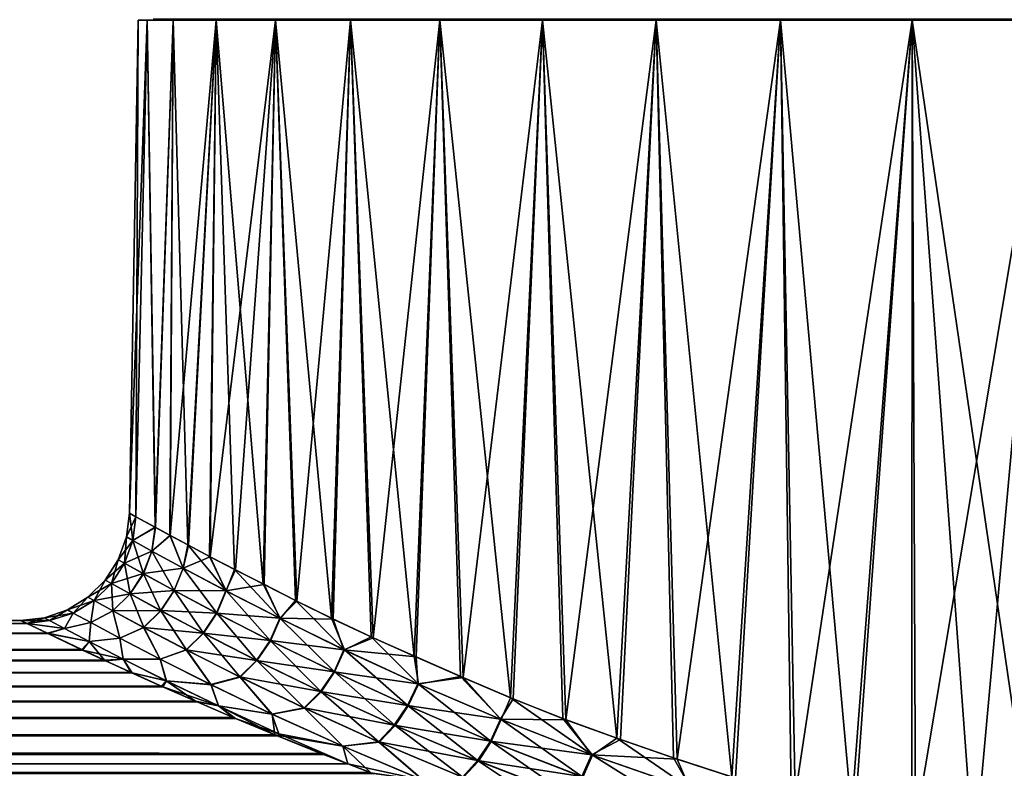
# Model space of a CAD drawing. Header units: metres. Extents: x -150 to 310, y -128 to 84.
# Tile 205 of 256: x 64.41 to 73.44, y 21.64 to 28.5. Entities that reach past the tile are written whole.
import ezdxf

# ---------------------------------------------------------------- set-up
doc = ezdxf.new("R2010")
doc.units = ezdxf.units.M
doc.layers.add('solid_26009703_SW0001', color=7, linetype='CONTINUOUS')

msp = doc.modelspace()

# ---------------------------------------------------------------- linework, layer by layer
at = {"layer": 'solid_26009703_SW0001'}
for points in [[(65.42115, 23.982548), (65.5, 28.5), (65.58168, 28.5, -1.333262)], [(65.478798, 23.950245, 1.13425), (65.5, 28.5), (65.42115, 23.982548)], [(65.47963, 23.949568, -1.142457), (65.42115, 23.982548), (65.58168, 28.5, -1.333262)], [(65.478798, 23.950245, 1.13425), (65.58168, 28.5, 1.333262), (65.5, 28.5)], [(65.478798, 23.950245, 1.13425), (65.655464, 23.853695, 2.277457), (65.58168, 28.5, 1.333262)], [(65.658455, 23.852032, -2.291818), (65.47963, 23.949568, -1.142457), (65.58168, 28.5, -1.333262)], [(65.779808, 28.5, -1.307427), (65.58168, 28.5, -1.333262), (65.5, 28.5)], [(65.699997, 28.5), (65.5, 28.5), (65.58168, 28.5, 1.333262)], [(65.779808, 28.5, -1.307427), (65.5, 28.5), (65.699997, 28.5)], [(66.013596, 28.5, -2.583129), (65.819397, 28.5, -2.631254), (65.58168, 28.5, -1.333262)], [(65.658455, 23.852032, -2.291818), (65.58168, 28.5, -1.333262), (65.819397, 28.5, -2.631254)], [(65.779808, 28.5, -1.307427), (66.013596, 28.5, -2.583129), (65.58168, 28.5, -1.333262)], [(66.013596, 28.5, 2.583129), (65.58168, 28.5, 1.333262), (65.819397, 28.5, 2.631254)], [(65.655464, 23.853695, 2.277457), (65.819397, 28.5, 2.631254), (65.58168, 28.5, 1.333262)], [(65.779808, 28.5, 1.307427), (65.699997, 28.5), (65.58168, 28.5, 1.333262)], [(66.013596, 28.5, 2.583129), (65.779808, 28.5, 1.307427), (65.58168, 28.5, 1.333262)], [(65.638374, 28.509731), (65.699997, 28.5), (65.779808, 28.5, 1.307427)], [(65.638374, 28.509731), (65.711815, 28.509731, -1.260958), (65.699997, 28.5)], [(65.711815, 28.509731, 1.260958), (65.638374, 28.509731), (65.779808, 28.5, 1.307427)], [(65.655464, 23.853695, 2.277457), (65.789803, 23.780746, 2.847937), (65.819397, 28.5, 2.631254)], [(65.794159, 23.778461, -2.864423), (65.658455, 23.852032, -2.291818), (65.819397, 28.5, -2.631254)], [(65.711815, 28.509731, -1.260958), (65.779808, 28.5, -1.307427), (65.699997, 28.5)], [(65.931152, 28.509731, 2.504863), (65.711815, 28.509731, 1.260958), (65.779808, 28.5, 1.307427)], [(65.711815, 28.509731, -1.260958), (65.931152, 28.509731, -2.504863), (65.779808, 28.5, -1.307427)], [(65.931152, 28.509731, 2.504863), (65.779808, 28.5, 1.307427), (66.013596, 28.5, 2.583129)], [(65.931152, 28.509731, -2.504863), (66.013596, 28.5, -2.583129), (65.779808, 28.5, -1.307427)], [(65.789803, 23.780746, 2.847937), (65.955299, 23.691004, 3.415129), (65.819397, 28.5, 2.631254)], [(65.794159, 23.778461, -2.864423), (65.819397, 28.5, -2.631254), (66.215775, 28.5, -3.901513)], [(65.96106, 23.688005, -3.433018), (65.794159, 23.778461, -2.864423), (66.215775, 28.5, -3.901513)], [(66.402641, 28.5, -3.831034), (66.215775, 28.5, -3.901513), (65.819397, 28.5, -2.631254)], [(66.013596, 28.5, -2.583129), (66.402641, 28.5, -3.831034), (65.819397, 28.5, -2.631254)], [(66.402641, 28.5, 3.831034), (65.819397, 28.5, 2.631254), (66.215775, 28.5, 3.901513)], [(65.955299, 23.691004, 3.415129), (66.215775, 28.5, 3.901513), (65.819397, 28.5, 2.631254)], [(66.402641, 28.5, 3.831034), (66.013596, 28.5, 2.583129), (65.819397, 28.5, 2.631254)], [(66.293411, 28.509731, 3.714894), (65.931152, 28.509731, 2.504863), (66.013596, 28.5, 2.583129)], [(65.931152, 28.509731, -2.504863), (66.293411, 28.509731, -3.714894), (66.013596, 28.5, -2.583129)], [(65.955299, 23.691004, 3.415129), (66.152641, 23.585886, 3.978256), (66.215775, 28.5, 3.901513)], [(66.159859, 23.582109, -3.997172), (65.96106, 23.688005, -3.433018), (66.215775, 28.5, -3.901513)], [(66.293411, 28.509731, 3.714894), (66.013596, 28.5, 2.583129), (66.402641, 28.5, 3.831034)], [(66.293411, 28.509731, -3.714894), (66.402641, 28.5, -3.831034), (66.013596, 28.5, -2.583129)], [(66.152641, 23.585886, 3.978256), (66.382614, 23.466831, 4.536411), (66.215775, 28.5, 3.901513)], [(66.159859, 23.582109, -3.997172), (66.215775, 28.5, -3.901513), (66.75927, 28.5, -5.110221)], [(66.391472, 23.462242, -4.556306), (66.159859, 23.582109, -3.997172), (66.75927, 28.5, -5.110221)], [(66.936752, 28.5, -5.017643), (66.75927, 28.5, -5.110221), (66.215775, 28.5, -3.901513)], [(66.402641, 28.5, -3.831034), (66.936752, 28.5, -5.017643), (66.215775, 28.5, -3.901513)], [(66.936752, 28.5, 5.017643), (66.215775, 28.5, 3.901513), (66.75927, 28.5, 5.110221)], [(66.646172, 23.333233, 5.088641), (66.75927, 28.5, 5.110221), (66.215775, 28.5, 3.901513)], [(66.936752, 28.5, 5.017643), (66.402641, 28.5, 3.831034), (66.215775, 28.5, 3.901513)], [(66.382614, 23.466831, 4.536411), (66.646172, 23.333233, 5.088641), (66.215775, 28.5, 3.901513)], [(66.793701, 28.509731, 4.874688), (66.293411, 28.509731, 3.714894), (66.402641, 28.5, 3.831034)], [(66.293411, 28.509731, -3.714894), (66.793701, 28.509731, -4.874688), (66.402641, 28.5, -3.831034)], [(66.656937, 23.327793, -5.109644), (66.391472, 23.462242, -4.556306), (66.75927, 28.5, -5.110221)], [(66.793701, 28.509731, 4.874688), (66.402641, 28.5, 3.831034), (66.936752, 28.5, 5.017643)], [(66.793701, 28.509731, -4.874688), (66.936752, 28.5, -5.017643), (66.402641, 28.5, -3.831034)], [(66.646172, 23.333233, 5.088641), (66.943672, 23.182621, 5.632689), (66.75927, 28.5, 5.110221)], [(66.956558, 23.176249, -5.654703), (66.656937, 23.327793, -5.109644), (66.75927, 28.5, -5.110221)], [(67.612579, 28.5, -6.136122), (67.44854, 28.5, -6.249849), (66.75927, 28.5, -5.110221)], [(66.956558, 23.176249, -5.654703), (66.75927, 28.5, -5.110221), (67.44854, 28.5, -6.249849)], [(66.936752, 28.5, -5.017643), (67.612579, 28.5, -6.136122), (66.75927, 28.5, -5.110221)], [(67.612579, 28.5, 6.136122), (66.75927, 28.5, 5.110221), (67.44854, 28.5, 6.249849)], [(67.274399, 23.019594, 6.164579), (67.44854, 28.5, 6.249849), (66.75927, 28.5, 5.110221)], [(67.612579, 28.5, 6.136122), (66.936752, 28.5, 5.017643), (66.75927, 28.5, 5.110221)], [(66.943672, 23.182621, 5.632689), (67.274399, 23.019594, 6.164579), (66.75927, 28.5, 5.110221)], [(67.425247, 28.509731, 5.96856), (66.793701, 28.509731, 4.874688), (66.936752, 28.5, 5.017643)], [(66.793701, 28.509731, -4.874688), (67.425247, 28.509731, -5.96856), (66.936752, 28.5, -5.017643)], [(67.425247, 28.509731, 5.96856), (66.936752, 28.5, 5.017643), (67.612579, 28.5, 6.136122)], [(67.425247, 28.509731, -5.96856), (67.612579, 28.5, -6.136122), (66.936752, 28.5, -5.017643)], [(67.289566, 23.012278, -6.187447), (66.956558, 23.176249, -5.654703), (67.44854, 28.5, -6.249849)], [(67.274399, 23.019594, 6.164579), (67.63707, 22.849127, 6.680436), (67.44854, 28.5, 6.249849)], [(67.654671, 22.840925, -6.703958), (67.289566, 23.012278, -6.187447), (67.44854, 28.5, -6.249849)], [(68.179512, 28.509731, 6.981718), (67.425247, 28.509731, 5.96856), (67.612579, 28.5, 6.136122)], [(67.425247, 28.509731, -5.96856), (68.179512, 28.509731, -6.981718), (67.612579, 28.5, -6.136122)], [(68.416229, 28.5, -7.161169), (68.265312, 28.5, -7.292648), (67.44854, 28.5, -6.249849)], [(67.654671, 22.840925, -6.703958), (67.44854, 28.5, -6.249849), (68.265312, 28.5, -7.292648)], [(67.612579, 28.5, -6.136122), (68.416229, 28.5, -7.161169), (67.44854, 28.5, -6.249849)], [(68.416229, 28.5, 7.161169), (67.44854, 28.5, 6.249849), (68.265312, 28.5, 7.292648)], [(68.030884, 22.673252, 7.177881), (68.265312, 28.5, 7.292648), (67.44854, 28.5, 6.249849)], [(68.416229, 28.5, 7.161169), (67.612579, 28.5, 6.136122), (67.44854, 28.5, 6.249849)], [(67.63707, 22.849127, 6.680436), (68.030884, 22.673252, 7.177881), (67.44854, 28.5, 6.249849)], [(68.179512, 28.509731, 6.981718), (67.612579, 28.5, 6.136122), (68.416229, 28.5, 7.161169)], [(68.179512, 28.509731, -6.981718), (68.416229, 28.5, -7.161169), (67.612579, 28.5, -6.136122)], [(68.051079, 22.664253, -7.201879), (67.654671, 22.840925, -6.703958), (68.265312, 28.5, -7.292648)], [(68.030884, 22.673252, 7.177881), (68.457672, 22.485001, 7.657792), (68.265312, 28.5, 7.292648)], [(68.480736, 22.47517, -7.682189), (68.051079, 22.664253, -7.201879), (68.265312, 28.5, -7.292648)], [(69.046303, 28.509731, 7.900459), (68.179512, 28.509731, 6.981718), (68.416229, 28.5, 7.161169)], [(68.179512, 28.509731, -6.981718), (69.046303, 28.509731, -7.900459), (68.416229, 28.5, -7.161169)], [(69.33786, 28.5, -8.083534), (69.207359, 28.5, -8.234692), (68.265312, 28.5, -7.292648)], [(68.480736, 22.47517, -7.682189), (68.265312, 28.5, -7.292648), (69.207359, 28.5, -8.234692)], [(68.416229, 28.5, -7.161169), (69.33786, 28.5, -8.083534), (68.265312, 28.5, -7.292648)], [(69.33786, 28.5, 8.083534), (68.265312, 28.5, 7.292648), (69.207359, 28.5, 8.234692)], [(68.913681, 22.291178, 8.11442), (69.207359, 28.5, 8.234692), (68.265312, 28.5, 7.292648)], [(69.33786, 28.5, 8.083534), (68.416229, 28.5, 7.161169), (68.265312, 28.5, 7.292648)], [(68.457672, 22.485001, 7.657792), (68.913681, 22.291178, 8.11442), (68.265312, 28.5, 7.292648)], [(69.046303, 28.509731, 7.900459), (68.416229, 28.5, 7.161169), (69.33786, 28.5, 8.083534)], [(69.046303, 28.509731, -7.900459), (69.33786, 28.5, -8.083534), (68.416229, 28.5, -7.161169)], [(68.93969, 22.280611, -8.138907), (68.480736, 22.47517, -7.682189), (69.207359, 28.5, -8.234692)], [(68.913681, 22.291178, 8.11442), (69.393478, 22.100359, 8.542094), (69.207359, 28.5, 8.234692)], [(69.422195, 22.089306, -8.566152), (68.93969, 22.280611, -8.138907), (69.207359, 28.5, -8.234692)], [(70.013885, 28.509731, 8.71236), (69.046303, 28.509731, 7.900459), (69.33786, 28.5, 8.083534)], [(69.046303, 28.509731, -7.900459), (70.013885, 28.509731, -8.71236), (69.33786, 28.5, -8.083534)], [(70.365891, 28.5, -8.888383), (70.25016, 28.5, -9.051468), (69.207359, 28.5, -8.234692)], [(69.422195, 22.089306, -8.566152), (69.207359, 28.5, -8.234692), (70.25016, 28.5, -9.051468)], [(69.33786, 28.5, -8.083534), (70.365891, 28.5, -8.888383), (69.207359, 28.5, -8.234692)], [(70.365891, 28.5, 8.888383), (69.207359, 28.5, 8.234692), (70.25016, 28.5, 9.051468)], [(69.891624, 21.919123, 8.936985), (70.25016, 28.5, 9.051468), (69.207359, 28.5, 8.234692)], [(70.365891, 28.5, 8.888383), (69.33786, 28.5, 8.083534), (69.207359, 28.5, 8.234692)], [(69.393478, 22.100359, 8.542094), (69.891624, 21.919123, 8.936985), (69.207359, 28.5, 8.234692)], [(70.013885, 28.509731, 8.71236), (69.33786, 28.5, 8.083534), (70.365891, 28.5, 8.888383)], [(70.013885, 28.509731, -8.71236), (70.365891, 28.5, -8.888383), (69.33786, 28.5, -8.083534)], [(69.922485, 21.907978, -8.959962), (69.422195, 22.089306, -8.566152), (70.25016, 28.5, -9.051468)], [(69.891624, 21.919123, 8.936985), (70.409882, 21.739323, 9.301644), (70.25016, 28.5, 9.051468)], [(70.442268, 21.728468, -9.322994), (69.922485, 21.907978, -8.959962), (70.25016, 28.5, -9.051468)], [(71.069191, 28.509731, 9.406443), (70.013885, 28.509731, 8.71236), (70.365891, 28.5, 8.888383)], [(70.013885, 28.509731, -8.71236), (71.069191, 28.509731, -9.406443), (70.365891, 28.5, -8.888383)], [(71.479675, 28.5, -9.562023), (71.389786, 28.5, -9.74073), (70.25016, 28.5, -9.051468)], [(70.442268, 21.728468, -9.322994), (70.25016, 28.5, -9.051468), (71.389786, 28.5, -9.74073)], [(70.365891, 28.5, -8.888383), (71.479675, 28.5, -9.562023), (70.25016, 28.5, -9.051468)], [(71.479675, 28.5, 9.562023), (70.25016, 28.5, 9.051468), (71.389786, 28.5, 9.74073)], [(70.94474, 21.564493, 9.634161), (71.389786, 28.5, 9.74073), (70.25016, 28.5, 9.051468)], [(71.479675, 28.5, 9.562023), (70.365891, 28.5, 8.888383), (70.25016, 28.5, 9.051468)], [(70.409882, 21.739323, 9.301644), (70.94474, 21.564493, 9.634161), (70.25016, 28.5, 9.051468)], [(71.069191, 28.509731, 9.406443), (70.365891, 28.5, 8.888383), (71.479675, 28.5, 9.562023)], [(71.069191, 28.509731, -9.406443), (71.479675, 28.5, -9.562023), (70.365891, 28.5, -8.888383)], [(70.978157, 21.554201, -9.653562), (70.442268, 21.728468, -9.322994), (71.389786, 28.5, -9.74073)], [(70.94474, 21.564493, 9.634161), (71.490532, 21.401628, 9.932092), (71.389786, 28.5, 9.74073)], [(71.524643, 21.392069, -9.949409), (70.978157, 21.554201, -9.653562), (71.389786, 28.5, -9.74073)], [(72.197929, 28.509731, 9.973318), (71.069191, 28.509731, 9.406443), (71.479675, 28.5, 9.562023)], [(71.069191, 28.509731, -9.406443), (72.197929, 28.509731, -9.973318), (71.479675, 28.5, -9.562023)], [(72.671837, 28.5, -10.098509), (72.598495, 28.5, -10.284231), (71.389786, 28.5, -9.74073)], [(71.524643, 21.392069, -9.949409), (71.389786, 28.5, -9.74073), (72.598495, 28.5, -10.284231)], [(71.479675, 28.5, -9.562023), (72.671837, 28.5, -10.098509), (71.389786, 28.5, -9.74073)], [(72.671837, 28.5, 10.098509), (71.389786, 28.5, 9.74073), (72.598495, 28.5, 10.284231)], [(72.041344, 21.257181, 10.194002), (72.598495, 28.5, 10.284231), (71.389786, 28.5, 9.74073)], [(72.671837, 28.5, 10.098509), (71.479675, 28.5, 9.562023), (71.389786, 28.5, 9.74073)], [(71.490532, 21.401628, 9.932092), (72.041344, 21.257181, 10.194002), (71.389786, 28.5, 9.74073)], [(72.197929, 28.509731, 9.973318), (71.479675, 28.5, 9.562023), (72.671837, 28.5, 10.098509)], [(72.197929, 28.509731, -9.973318), (72.671837, 28.5, -10.098509), (71.479675, 28.5, -9.562023)], [(72.075958, 21.248434, -10.209238), (71.524643, 21.392069, -9.949409), (72.598495, 28.5, -10.284231)], [(72.041344, 21.257181, 10.194002), (72.594772, 21.127504, 10.420983), (72.598495, 28.5, 10.284231)], [(72.629524, 21.119738, -10.434084), (72.075958, 21.248434, -10.209238), (72.598495, 28.5, -10.284231)], [(73.38485, 28.509731, 10.405322), (72.197929, 28.509731, 9.973318), (72.671837, 28.5, 10.098509)], [(72.197929, 28.509731, -9.973318), (73.38485, 28.509731, -10.405322), (72.671837, 28.5, -10.098509)], [(72.594772, 21.127504, 10.420983), (73.150566, 21.011908, 10.614797), (72.598495, 28.5, 10.284231)], [(73.91436, 28.5, -10.485509), (73.868752, 28.5, -10.680607), (72.598495, 28.5, -10.284231)], [(72.629524, 21.119738, -10.434084), (72.598495, 28.5, -10.284231), (73.868752, 28.5, -10.680607)], [(72.671837, 28.5, -10.098509), (73.91436, 28.5, -10.485509), (72.598495, 28.5, -10.284231)], [(73.91436, 28.5, 10.485509), (72.598495, 28.5, 10.284231), (73.868752, 28.5, 10.680607)], [(73.708313, 20.912683, 10.776716), (73.868752, 28.5, 10.680607), (72.598495, 28.5, 10.284231)], [(73.91436, 28.5, 10.485509), (72.671837, 28.5, 10.098509), (72.598495, 28.5, 10.284231)], [(73.150566, 21.011908, 10.614797), (73.708313, 20.912683, 10.776716), (72.598495, 28.5, 10.284231)], [(73.185135, 21.005262, -10.625763), (72.629524, 21.119738, -10.434084), (73.868752, 28.5, -10.680607)], [(73.38485, 28.509731, 10.405322), (72.671837, 28.5, 10.098509), (73.91436, 28.5, 10.485509)], [(73.38485, 28.509731, -10.405322), (73.91436, 28.5, -10.485509), (72.671837, 28.5, -10.098509)], [(73.742584, 20.907211, -10.785636), (73.185135, 21.005262, -10.625763), (73.868752, 28.5, -10.680607)], [(74.613899, 28.509731, 10.696611), (73.38485, 28.509731, 10.405322), (73.91436, 28.5, 10.485509)], [(73.38485, 28.509731, -10.405322), (74.613899, 28.509731, -10.696611), (73.91436, 28.5, -10.485509)], [(65.393051, 23.763998, 0), (65.42115, 23.982548), (65.47963, 23.949568, -1.142457)], [(65.451767, 23.731215, 1.144119), (65.42115, 23.982548), (65.393051, 23.763998, 0)], [(65.451523, 23.731388, -1.143358), (65.393051, 23.763998, 0), (65.47963, 23.949568, -1.142457)], [(65.451767, 23.731215, 1.144119), (65.478798, 23.950245, 1.13425), (65.42115, 23.982548)], [(65.451523, 23.731388, -1.143358), (65.47963, 23.949568, -1.142457), (65.658455, 23.852032, -2.291818)], [(65.451767, 23.731215, 1.144119), (65.655464, 23.853695, 2.277457), (65.478798, 23.950245, 1.13425)], [(65.451523, 23.731388, -1.143358), (65.658455, 23.852032, -2.291818), (65.625572, 23.635153, -2.271932)], [(65.626114, 23.634867, 2.274522), (65.655464, 23.853695, 2.277457), (65.451767, 23.731215, 1.144119)], [(65.625572, 23.635153, -2.271932), (65.658455, 23.852032, -2.291818), (65.794159, 23.778461, -2.864423)], [(65.626114, 23.634867, 2.274522), (65.789803, 23.780746, 2.847937), (65.655464, 23.853695, 2.277457)], [(65.393051, 23.763998, 0), (65.317184, 23.555714, 0), (65.375183, 23.523228, 1.141155)], [(65.451523, 23.731388, -1.143358), (65.317184, 23.555714, 0), (65.393051, 23.763998, 0)], [(65.451767, 23.731215, 1.144119), (65.393051, 23.763998, 0), (65.375183, 23.523228, 1.141155)], [(65.625572, 23.635153, -2.271932), (65.794159, 23.778461, -2.864423), (65.911766, 23.479553, -3.371154)], [(65.913116, 23.478771, 3.375347), (65.789803, 23.780746, 2.847937), (65.626114, 23.634867, 2.274522)], [(65.913116, 23.478771, 3.375347), (65.955299, 23.691004, 3.415129), (65.789803, 23.780746, 2.847937)], [(65.911766, 23.479553, -3.371154), (65.794159, 23.778461, -2.864423), (65.96106, 23.688005, -3.433018)], [(65.451523, 23.731388, -1.143358), (65.374939, 23.52339, -1.140395), (65.317184, 23.555714, 0)], [(65.451523, 23.731388, -1.143358), (65.625572, 23.635153, -2.271932), (65.374939, 23.52339, -1.140395)], [(65.451767, 23.731215, 1.144119), (65.375183, 23.523228, 1.141155), (65.547485, 23.427671, 2.26931)], [(65.626114, 23.634867, 2.274522), (65.451767, 23.731215, 1.144119), (65.547485, 23.427671, 2.26931)], [(65.911766, 23.479553, -3.371154), (65.96106, 23.688005, -3.433018), (66.159859, 23.582109, -3.997172)], [(66.307304, 23.269976, 4.43469), (65.955299, 23.691004, 3.415129), (65.913116, 23.478771, 3.375347)], [(66.307304, 23.269976, 4.43469), (66.152641, 23.585886, 3.978256), (65.955299, 23.691004, 3.415129)], [(65.625572, 23.635153, -2.271932), (65.546959, 23.427958, -2.266724), (65.374939, 23.52339, -1.140395)], [(65.625572, 23.635153, -2.271932), (65.911766, 23.479553, -3.371154), (65.546959, 23.427958, -2.266724)], [(65.626114, 23.634867, 2.274522), (65.547485, 23.427671, 2.26931), (65.83149, 23.272774, 3.369229)], [(65.913116, 23.478771, 3.375347), (65.626114, 23.634867, 2.274522), (65.83149, 23.272774, 3.369229)], [(65.911766, 23.479553, -3.371154), (66.159859, 23.582109, -3.997172), (66.304932, 23.271217, -4.429177)], [(66.307304, 23.269976, 4.43469), (66.382614, 23.466831, 4.536411), (66.152641, 23.585886, 3.978256)], [(66.304932, 23.271217, -4.429177), (66.159859, 23.582109, -3.997172), (66.391472, 23.462242, -4.556306)], [(65.317184, 23.555714, 0), (65.197296, 23.369261, 0), (65.254929, 23.337044, 1.143862)], [(65.374939, 23.52339, -1.140395), (65.197296, 23.369261, 0), (65.317184, 23.555714, 0)], [(65.374939, 23.52339, -1.140395), (65.254684, 23.337196, -1.143098), (65.197296, 23.369261, 0)], [(65.374939, 23.52339, -1.140395), (65.546959, 23.427958, -2.266724), (65.254684, 23.337196, -1.143098)], [(65.375183, 23.523228, 1.141155), (65.317184, 23.555714, 0), (65.254929, 23.337044, 1.143862)], [(65.375183, 23.523228, 1.141155), (65.254929, 23.337044, 1.143862), (65.426231, 23.242199, 2.275297)], [(65.547485, 23.427671, 2.26931), (65.375183, 23.523228, 1.141155), (65.426231, 23.242199, 2.275297)], [(65.546959, 23.427958, -2.266724), (65.425705, 23.242483, -2.272703), (65.254684, 23.337196, -1.143098)], [(65.546959, 23.427958, -2.266724), (65.830139, 23.273546, -3.365031), (65.425705, 23.242483, -2.272703)], [(65.547485, 23.427671, 2.26931), (65.426231, 23.242199, 2.275297), (65.7089, 23.088377, 3.379556)], [(65.911766, 23.479553, -3.371154), (65.830139, 23.273546, -3.365031), (65.546959, 23.427958, -2.266724)], [(65.83149, 23.272774, 3.369229), (65.547485, 23.427671, 2.26931), (65.7089, 23.088377, 3.379556)], [(65.911766, 23.479553, -3.371154), (66.304932, 23.271217, -4.429177), (65.830139, 23.273546, -3.365031)], [(65.913116, 23.478771, 3.375347), (65.83149, 23.272774, 3.369229), (66.222191, 23.065365, 4.429422)], [(66.307304, 23.269976, 4.43469), (65.913116, 23.478771, 3.375347), (66.222191, 23.065365, 4.429422)], [(66.304932, 23.271217, -4.429177), (66.391472, 23.462242, -4.556306), (66.656937, 23.327793, -5.109644)], [(66.802567, 23.016672, 5.441987), (66.382614, 23.466831, 4.536411), (66.307304, 23.269976, 4.43469)], [(66.802567, 23.016672, 5.441987), (66.646172, 23.333233, 5.088641), (66.382614, 23.466831, 4.536411)], [(65.197296, 23.369261, 0), (65.039276, 23.2138, 0), (65.096909, 23.181808, 1.152106)], [(65.254684, 23.337196, -1.143098), (65.039276, 23.2138, 0), (65.197296, 23.369261, 0)], [(65.254684, 23.337196, -1.143098), (65.096664, 23.181953, -1.151336), (65.039276, 23.2138, 0)], [(65.254684, 23.337196, -1.143098), (65.425705, 23.242483, -2.272703), (65.096664, 23.181953, -1.151336)], [(65.254929, 23.337044, 1.143862), (65.197296, 23.369261, 0), (65.096909, 23.181808, 1.152106)], [(65.254929, 23.337044, 1.143862), (65.096909, 23.181808, 1.152106), (65.268311, 23.087563, 2.29219)], [(65.426231, 23.242199, 2.275297), (65.254929, 23.337044, 1.143862), (65.268311, 23.087563, 2.29219)], [(66.304932, 23.271217, -4.429177), (66.656937, 23.327793, -5.109644), (66.798943, 23.018534, -5.435558)], [(66.802567, 23.016672, 5.441987), (66.943672, 23.182621, 5.632689), (66.646172, 23.333233, 5.088641)], [(66.798943, 23.018534, -5.435558), (66.656937, 23.327793, -5.109644), (66.956558, 23.176249, -5.654703)], [(65.039276, 23.2138, 0), (64.850883, 23.096973, 0), (64.905113, 23.067226, 1.126735)], [(65.096664, 23.181953, -1.151336), (64.850883, 23.096973, 0), (65.039276, 23.2138, 0)], [(65.096909, 23.181808, 1.152106), (65.039276, 23.2138, 0), (64.905113, 23.067226, 1.126735)], [(65.425705, 23.242483, -2.272703), (65.267776, 23.087845, -2.289575), (65.096664, 23.181953, -1.151336)], [(65.425705, 23.242483, -2.272703), (65.707558, 23.089144, -3.375334), (65.267776, 23.087845, -2.289575)], [(65.426231, 23.242199, 2.275297), (65.268311, 23.087563, 2.29219), (65.551376, 22.934643, 3.405821)], [(65.830139, 23.273546, -3.365031), (65.707558, 23.089144, -3.375334), (65.425705, 23.242483, -2.272703)], [(65.7089, 23.088377, 3.379556), (65.426231, 23.242199, 2.275297), (65.551376, 22.934643, 3.405821)], [(65.830139, 23.273546, -3.365031), (66.219833, 23.066597, -4.423899), (65.707558, 23.089144, -3.375334)], [(65.83149, 23.272774, 3.369229), (65.7089, 23.088377, 3.379556), (66.098343, 22.882217, 4.445461)], [(66.304932, 23.271217, -4.429177), (66.219833, 23.066597, -4.423899), (65.830139, 23.273546, -3.365031)], [(66.222191, 23.065365, 4.429422), (65.83149, 23.272774, 3.369229), (66.098343, 22.882217, 4.445461)], [(66.304932, 23.271217, -4.429177), (66.798943, 23.018534, -5.435558), (66.219833, 23.066597, -4.423899)], [(66.307304, 23.269976, 4.43469), (66.222191, 23.065365, 4.429422), (66.714088, 22.813437, 5.439562)], [(66.802567, 23.016672, 5.441987), (66.307304, 23.269976, 4.43469), (66.714088, 22.813437, 5.439562)], [(64.904984, 23.067299, -1.127131), (64.850883, 23.096973, 0), (65.096664, 23.181953, -1.151336)], [(65.06636, 22.979515, -2.24263), (64.904984, 23.067299, -1.127131), (65.096664, 23.181953, -1.151336)], [(65.096909, 23.181808, 1.152106), (64.905113, 23.067226, 1.126735), (65.066429, 22.979486, 2.242909)], [(65.06636, 22.979515, -2.24263), (65.096664, 23.181953, -1.151336), (65.267776, 23.087845, -2.289575)], [(65.268311, 23.087563, 2.29219), (65.096909, 23.181808, 1.152106), (65.066429, 22.979486, 2.242909)], [(66.798943, 23.018534, -5.435558), (66.956558, 23.176249, -5.654703), (67.289566, 23.012278, -6.187447)], [(67.392403, 22.728729, 6.389043), (66.943672, 23.182621, 5.632689), (66.802567, 23.016672, 5.441987)], [(67.392403, 22.728729, 6.389043), (67.274399, 23.019594, 6.164579), (66.943672, 23.182621, 5.632689)], [(64.850883, 23.096973, 0), (64.641388, 23.024521, 0), (64.687164, 22.999796, 1.044374)], [(64.904984, 23.067299, -1.127131), (64.641388, 23.024521, 0), (64.850883, 23.096973, 0)], [(64.687073, 22.999844, -1.045143), (64.641388, 23.024521, 0), (64.904984, 23.067299, -1.127131)], [(64.823441, 22.926699, -2.081567), (64.687073, 22.999844, -1.045143), (64.904984, 23.067299, -1.127131)], [(64.905113, 23.067226, 1.126735), (64.850883, 23.096973, 0), (64.687164, 22.999796, 1.044374)], [(64.905113, 23.067226, 1.126735), (64.687164, 22.999796, 1.044374), (64.823395, 22.926731, 2.08096)], [(65.066429, 22.979486, 2.242909), (64.905113, 23.067226, 1.126735), (64.823395, 22.926731, 2.08096)], [(64.823441, 22.926699, -2.081567), (64.904984, 23.067299, -1.127131), (65.06636, 22.979515, -2.24263)], [(65.332878, 22.837011, -3.33455), (65.06636, 22.979515, -2.24263), (65.267776, 23.087845, -2.289575)], [(65.268311, 23.087563, 2.29219), (65.066429, 22.979486, 2.242909), (65.333176, 22.836813, 3.33546)], [(65.707558, 23.089144, -3.375334), (65.550034, 22.935404, -3.401557), (65.267776, 23.087845, -2.289575)], [(65.332878, 22.837011, -3.33455), (65.267776, 23.087845, -2.289575), (65.550034, 22.935404, -3.401557)], [(65.551376, 22.934643, 3.405821), (65.268311, 23.087563, 2.29219), (65.333176, 22.836813, 3.33546)], [(65.707558, 23.089144, -3.375334), (66.095993, 22.883442, -4.439903), (65.550034, 22.935404, -3.401557)], [(65.7089, 23.088377, 3.379556), (65.551376, 22.934643, 3.405821), (65.941856, 22.72953, 4.48202)], [(66.219833, 23.066597, -4.423899), (66.095993, 22.883442, -4.439903), (65.707558, 23.089144, -3.375334)], [(66.098343, 22.882217, 4.445461), (65.7089, 23.088377, 3.379556), (65.941856, 22.72953, 4.48202)], [(66.219833, 23.066597, -4.423899), (66.71048, 22.815292, -5.433105), (66.095993, 22.883442, -4.439903)], [(66.222191, 23.065365, 4.429422), (66.098343, 22.882217, 4.445461), (66.589561, 22.631525, 5.462849)], [(66.798943, 23.018534, -5.435558), (66.71048, 22.815292, -5.433105), (66.219833, 23.066597, -4.423899)], [(66.714088, 22.813437, 5.439562), (66.222191, 23.065365, 4.429422), (66.589561, 22.631525, 5.462849)], [(64.667213, 22.88139, 2.332802), (-64.48127, 22.96979, 1.17846), (-64.671761, 22.879175, 2.354427)], [(-64.667244, 22.881376, -2.33295), (-64.479362, 22.970449, -1.165521), (64.481255, 22.969795, -1.178337)], [(-64.667244, 22.881376, -2.33295), (64.481255, 22.969795, -1.178337), (64.671715, 22.879196, -2.354223)], [(64.421303, 23), (-64.421303, 23), (-64.48127, 22.96979, 1.17846)], [(64.479355, 22.970453, 1.165433), (64.421303, 23), (-64.48127, 22.96979, 1.17846)], [(64.667213, 22.88139, 2.332802), (64.479355, 22.970453, 1.165433), (-64.48127, 22.96979, 1.17846)], [(-64.479362, 22.970449, -1.165521), (-64.421303, 23), (64.481255, 22.969795, -1.178337)], [(64.481255, 22.969795, -1.178337), (-64.421303, 23), (64.421303, 23)], [(64.641388, 23.024521, 0), (64.421303, 23), (64.479355, 22.970453, 1.165433)], [(64.687073, 22.999844, -1.045143), (64.421303, 23), (64.641388, 23.024521, 0)], [(64.687073, 22.999844, -1.045143), (64.481255, 22.969795, -1.178337), (64.421303, 23)], [(64.687164, 22.999796, 1.044374), (64.641388, 23.024521, 0), (64.479355, 22.970453, 1.165433)], [(64.823395, 22.926731, 2.08096), (64.687164, 22.999796, 1.044374), (64.479355, 22.970453, 1.165433)], [(64.823395, 22.926731, 2.08096), (64.479355, 22.970453, 1.165433), (64.667213, 22.88139, 2.332802)], [(64.823441, 22.926699, -2.081567), (64.481255, 22.969795, -1.178337), (64.687073, 22.999844, -1.045143)], [(64.823441, 22.926699, -2.081567), (64.671715, 22.879196, -2.354223), (64.481255, 22.969795, -1.178337)], [(65.066429, 22.979486, 2.242909), (64.823395, 22.926731, 2.08096), (65.048996, 22.807402, 3.099547)], [(65.049057, 22.807407, -3.099806), (64.823441, 22.926699, -2.081567), (65.06636, 22.979515, -2.24263)], [(65.333176, 22.836813, 3.33546), (65.066429, 22.979486, 2.242909), (65.048996, 22.807402, 3.099547)], [(65.049057, 22.807407, -3.099806), (65.06636, 22.979515, -2.24263), (65.332878, 22.837011, -3.33455)], [(66.798943, 23.018534, -5.435558), (67.387314, 22.73115, -6.381754), (66.71048, 22.815292, -5.433105)], [(66.802567, 23.016672, 5.441987), (66.714088, 22.813437, 5.439562), (67.30127, 22.526672, 6.391472)], [(66.798943, 23.018534, -5.435558), (67.289566, 23.012278, -6.187447), (67.387314, 22.73115, -6.381754)], [(67.392403, 22.728729, 6.389043), (66.802567, 23.016672, 5.441987), (67.30127, 22.526672, 6.391472)], [(67.392403, 22.728729, 6.389043), (67.63707, 22.849127, 6.680436), (67.274399, 23.019594, 6.164579)], [(67.387314, 22.73115, -6.381754), (67.289566, 23.012278, -6.187447), (67.654671, 22.840925, -6.703958)], [(64.982742, 22.731516, 3.504026), (-64.671761, 22.879175, 2.354427), (-64.99057, 22.727688, 3.528767)], [(-64.982803, 22.731489, -3.504202), (-64.667244, 22.881376, -2.33295), (64.671715, 22.879196, -2.354223)], [(-64.982803, 22.731489, -3.504202), (64.671715, 22.879196, -2.354223), (64.990494, 22.727724, -3.52853)], [(64.982742, 22.731516, 3.504026), (64.667213, 22.88139, 2.332802), (-64.671761, 22.879175, 2.354427)], [(65.048996, 22.807402, 3.099547), (64.823395, 22.926731, 2.08096), (64.667213, 22.88139, 2.332802)], [(65.048996, 22.807402, 3.099547), (64.667213, 22.88139, 2.332802), (64.982742, 22.731516, 3.504026)], [(65.049057, 22.807407, -3.099806), (64.671715, 22.879196, -2.354223), (64.823441, 22.926699, -2.081567)], [(65.049057, 22.807407, -3.099806), (64.990494, 22.727724, -3.52853), (64.671715, 22.879196, -2.354223)], [(65.701241, 22.64509, -4.393059), (65.332878, 22.837011, -3.33455), (65.550034, 22.935404, -3.401557)], [(65.551376, 22.934643, 3.405821), (65.333176, 22.836813, 3.33546), (65.70179, 22.644806, 4.394388)], [(65.701241, 22.64509, -4.393059), (65.550034, 22.935404, -3.401557), (65.939499, 22.730749, -4.476405)], [(66.095993, 22.883442, -4.439903), (65.939499, 22.730749, -4.476405), (65.550034, 22.935404, -3.401557)], [(65.941856, 22.72953, 4.48202), (65.551376, 22.934643, 3.405821), (65.70179, 22.644806, 4.394388)], [(66.095993, 22.883442, -4.439903), (66.58596, 22.633377, -5.456338), (65.939499, 22.730749, -4.476405)], [(66.098343, 22.882217, 4.445461), (65.941856, 22.72953, 4.48202), (66.435127, 22.479877, 5.510703)], [(66.71048, 22.815292, -5.433105), (66.58596, 22.633377, -5.456338), (66.095993, 22.883442, -4.439903)], [(66.589561, 22.631525, 5.462849), (66.098343, 22.882217, 4.445461), (66.435127, 22.479877, 5.510703)], [(68.070236, 22.416622, 7.26846), (67.63707, 22.849127, 6.680436), (67.392403, 22.728729, 6.389043)], [(68.070236, 22.416622, 7.26846), (68.030884, 22.673252, 7.177881), (67.63707, 22.849127, 6.680436)], [(65.048996, 22.807402, 3.099547), (64.982742, 22.731516, 3.504026), (65.190475, 22.634291, 4.0852)], [(65.361603, 22.645683, -4.092229), (64.990494, 22.727724, -3.52853), (65.049057, 22.807407, -3.099806)], [(65.333176, 22.836813, 3.33546), (65.048996, 22.807402, 3.099547), (65.361588, 22.645678, 4.092082)], [(65.361588, 22.645678, 4.092082), (65.048996, 22.807402, 3.099547), (65.190475, 22.634291, 4.0852)], [(65.361603, 22.645683, -4.092229), (65.049057, 22.807407, -3.099806), (65.332878, 22.837011, -3.33455)], [(65.361603, 22.645683, -4.092229), (65.332878, 22.837011, -3.33455), (65.701241, 22.64509, -4.393059)], [(65.70179, 22.644806, 4.394388), (65.333176, 22.836813, 3.33546), (65.361588, 22.645678, 4.092082)], [(66.71048, 22.815292, -5.433105), (67.296204, 22.529081, -6.384136), (66.58596, 22.633377, -5.456338)], [(66.714088, 22.813437, 5.439562), (66.589561, 22.631525, 5.462849), (67.177162, 22.345821, 6.423519)], [(67.387314, 22.73115, -6.381754), (67.296204, 22.529081, -6.384136), (66.71048, 22.815292, -5.433105)], [(67.30127, 22.526672, 6.391472), (66.714088, 22.813437, 5.439562), (67.177162, 22.345821, 6.423519)], [(67.387314, 22.73115, -6.381754), (67.654671, 22.840925, -6.703958), (68.051079, 22.664253, -7.201879)], [(65.190475, 22.634291, 4.0852), (-64.99057, 22.727688, 3.528767), (-65.200233, 22.629715, 4.110473)], [(-65.190552, 22.634258, -4.085382), (-64.982803, 22.731489, -3.504202), (64.990494, 22.727724, -3.52853)], [(-65.190552, 22.634258, -4.085382), (64.990494, 22.727724, -3.52853), (65.200134, 22.629759, -4.11023)], [(65.190475, 22.634291, 4.0852), (64.982742, 22.731516, 3.504026), (-64.99057, 22.727688, 3.528767)], [(65.361603, 22.645683, -4.092229), (65.200134, 22.629759, -4.11023), (64.990494, 22.727724, -3.52853)], [(66.167488, 22.410597, -5.408948), (65.701241, 22.64509, -4.393059), (65.939499, 22.730749, -4.476405)], [(65.941856, 22.72953, 4.48202), (65.70179, 22.644806, 4.394388), (66.16832, 22.410141, 5.41048)], [(66.167488, 22.410597, -5.408948), (65.939499, 22.730749, -4.476405), (66.431503, 22.481726, -5.504113)], [(66.58596, 22.633377, -5.456338), (66.431503, 22.481726, -5.504113), (65.939499, 22.730749, -4.476405)], [(66.435127, 22.479877, 5.510703), (65.941856, 22.72953, 4.48202), (66.16832, 22.410141, 5.41048)], [(67.387314, 22.73115, -6.381754), (68.063713, 22.419569, -7.260742), (67.296204, 22.529081, -6.384136)], [(67.392403, 22.728729, 6.389043), (67.30127, 22.526672, 6.391472), (67.97776, 22.215363, 7.277616)], [(67.387314, 22.73115, -6.381754), (68.051079, 22.664253, -7.201879), (68.063713, 22.419569, -7.260742)], [(68.070236, 22.416622, 7.26846), (67.392403, 22.728729, 6.389043), (67.97776, 22.215363, 7.277616)], [(68.070236, 22.416622, 7.26846), (68.457672, 22.485001, 7.657792), (68.030884, 22.673252, 7.177881)], [(65.433678, 22.523342, 4.658225), (-65.200233, 22.629715, 4.110473), (-65.445602, 22.517914, 4.684393)], [(-65.433762, 22.523304, -4.658411), (-65.190552, 22.634258, -4.085382), (65.200134, 22.629759, -4.11023)], [(-65.433762, 22.523304, -4.658411), (65.200134, 22.629759, -4.11023), (65.445488, 22.517967, -4.684142)], [(65.433678, 22.523342, 4.658225), (65.190475, 22.634291, 4.0852), (-65.200233, 22.629715, 4.110473)], [(65.361588, 22.645678, 4.092082), (65.190475, 22.634291, 4.0852), (65.433678, 22.523342, 4.658225)], [(65.361603, 22.645683, -4.092229), (65.445488, 22.517967, -4.684142), (65.200134, 22.629759, -4.11023)], [(65.758179, 22.446388, 5.051445), (65.361588, 22.645678, 4.092082), (65.433678, 22.523342, 4.658225)], [(65.70179, 22.644806, 4.394388), (65.361588, 22.645678, 4.092082), (65.758179, 22.446388, 5.051445)], [(65.75824, 22.446373, -5.05158), (65.445488, 22.517967, -4.684142), (65.361603, 22.645683, -4.092229)], [(65.75824, 22.446373, -5.05158), (65.361603, 22.645683, -4.092229), (65.701241, 22.64509, -4.393059)], [(65.75824, 22.446373, -5.05158), (65.701241, 22.64509, -4.393059), (66.167488, 22.410597, -5.408948)], [(66.16832, 22.410141, 5.41048), (65.70179, 22.644806, 4.394388), (65.758179, 22.446388, 5.051445)], [(66.58596, 22.633377, -5.456338), (67.172081, 22.348223, -6.416106), (66.431503, 22.481726, -5.504113)], [(66.589561, 22.631525, 5.462849), (66.435127, 22.479877, 5.510703), (67.026169, 22.195063, 6.483607)], [(67.296204, 22.529081, -6.384136), (67.172081, 22.348223, -6.416106), (66.58596, 22.633377, -5.456338)], [(67.177162, 22.345821, 6.423519), (66.589561, 22.631525, 5.462849), (67.026169, 22.195063, 6.483607)], [(68.063713, 22.419569, -7.260742), (68.051079, 22.664253, -7.201879), (68.480736, 22.47517, -7.682189)], [(65.712029, 22.398113, 5.227283), (-65.445602, 22.517914, 4.684393), (-65.726402, 22.391716, 5.254623)], [(-65.712128, 22.398071, -5.227468), (-65.433762, 22.523304, -4.658411), (65.445488, 22.517967, -4.684142)], [(-65.712128, 22.398071, -5.227468), (65.445488, 22.517967, -4.684142), (65.726273, 22.391777, -5.254365)], [(65.712029, 22.398113, 5.227283), (65.433678, 22.523342, 4.658225), (-65.445602, 22.517914, 4.684393)], [(65.758179, 22.446388, 5.051445), (65.433678, 22.523342, 4.658225), (65.712029, 22.398113, 5.227283)], [(65.75824, 22.446373, -5.05158), (65.726273, 22.391777, -5.254365), (65.445488, 22.517967, -4.684142)], [(67.296204, 22.529081, -6.384136), (67.971237, 22.218309, -7.26983), (67.172081, 22.348223, -6.416106)], [(67.30127, 22.526672, 6.391472), (67.177162, 22.345821, 6.423519), (67.855637, 22.035229, 7.319775)], [(68.063713, 22.419569, -7.260742), (67.971237, 22.218309, -7.26983), (67.296204, 22.529081, -6.384136)], [(67.97776, 22.215363, 7.277616), (67.30127, 22.526672, 6.391472), (67.855637, 22.035229, 7.319775)], [(-66.025108, 22.259399, -5.789571), (-65.712128, 22.398071, -5.227468), (65.726273, 22.391777, -5.254365)], [(66.025002, 22.259447, 5.78939), (65.712029, 22.398113, 5.227283), (-65.726402, 22.391716, 5.254623)], [(65.758179, 22.446388, 5.051445), (65.712029, 22.398113, 5.227283), (66.025002, 22.259447, 5.78939)], [(66.235825, 22.215225, -5.971336), (65.726273, 22.391777, -5.254365), (65.75824, 22.446373, -5.05158)], [(66.235764, 22.215202, 5.971107), (65.758179, 22.446388, 5.051445), (66.025002, 22.259447, 5.78939)], [(66.16832, 22.410141, 5.41048), (65.758179, 22.446388, 5.051445), (66.235764, 22.215202, 5.971107)], [(66.235825, 22.215225, -5.971336), (65.75824, 22.446373, -5.05158), (66.167488, 22.410597, -5.408948)], [(66.72731, 22.141562, -6.374203), (66.167488, 22.410597, -5.408948), (66.431503, 22.481726, -5.504113)], [(66.235825, 22.215225, -5.971336), (66.167488, 22.410597, -5.408948), (66.72731, 22.141562, -6.374203)], [(66.435127, 22.479877, 5.510703), (66.16832, 22.410141, 5.41048), (66.728508, 22.140991, 6.375981)], [(66.728508, 22.140991, 6.375981), (66.16832, 22.410141, 5.41048), (66.235764, 22.215202, 5.971107)], [(66.72731, 22.141562, -6.374203), (66.431503, 22.481726, -5.504113), (67.021049, 22.197456, -6.476093)], [(67.172081, 22.348223, -6.416106), (67.021049, 22.197456, -6.476093), (66.431503, 22.481726, -5.504113)], [(67.026169, 22.195063, 6.483607), (66.435127, 22.479877, 5.510703), (66.728508, 22.140991, 6.375981)], [(68.063713, 22.419569, -7.260742), (68.822197, 22.094904, -8.066404), (67.971237, 22.218309, -7.26983)], [(68.070236, 22.416622, 7.26846), (67.97776, 22.215363, 7.277616), (68.738213, 21.890656, 8.0916)], [(68.063713, 22.419569, -7.260742), (68.480736, 22.47517, -7.682189), (68.822197, 22.094904, -8.066404)], [(68.830185, 22.091591, 8.074114), (68.457672, 22.485001, 7.657792), (68.070236, 22.416622, 7.26846)], [(68.830185, 22.091591, 8.074114), (68.070236, 22.416622, 7.26846), (68.738213, 21.890656, 8.0916)], [(68.830185, 22.091591, 8.074114), (68.913681, 22.291178, 8.11442), (68.457672, 22.485001, 7.657792)], [(68.822197, 22.094904, -8.066404), (68.480736, 22.47517, -7.682189), (68.93969, 22.280611, -8.138907)], [(66.025002, 22.259447, 5.78939), (-65.726402, 22.391716, 5.254623), (-66.042046, 22.252028, 5.817844)], [(-66.025108, 22.259399, -5.789571), (65.726273, 22.391777, -5.254365), (66.041885, 22.252096, -5.817581)], [(66.235825, 22.215225, -5.971336), (66.041885, 22.252096, -5.817581), (65.726273, 22.391777, -5.254365)], [(67.172081, 22.348223, -6.416106), (67.849083, 22.038176, -7.311892), (67.021049, 22.197456, -6.476093)], [(67.177162, 22.345821, 6.423519), (67.026169, 22.195063, 6.483607), (67.709854, 21.885071, 7.392865)], [(67.971237, 22.218309, -7.26983), (67.849083, 22.038176, -7.311892), (67.172081, 22.348223, -6.416106)], [(67.855637, 22.035229, 7.319775), (67.177162, 22.345821, 6.423519), (67.709854, 21.885071, 7.392865)], [(66.372467, 22.109499, 6.337987), (-66.042046, 22.252028, 5.817844), (-66.392319, 22.101068, 6.367322)], [(-66.372589, 22.109447, -6.338164), (-66.025108, 22.259399, -5.789571), (66.041885, 22.252096, -5.817581)], [(-66.372589, 22.109447, -6.338164), (66.041885, 22.252096, -5.817581), (66.392136, 22.101145, -6.367055)], [(66.372467, 22.109499, 6.337987), (66.025002, 22.259447, 5.78939), (-66.042046, 22.252028, 5.817844)], [(66.235764, 22.215202, 5.971107), (66.025002, 22.259447, 5.78939), (66.372467, 22.109499, 6.337987)], [(66.235825, 22.215225, -5.971336), (66.392136, 22.101145, -6.367055), (66.041885, 22.252096, -5.817581)], [(67.971237, 22.218309, -7.26983), (68.730202, 21.893972, -8.083801), (67.849083, 22.038176, -7.311892)], [(68.822197, 22.094904, -8.066404), (68.730202, 21.893972, -8.083801), (67.971237, 22.218309, -7.26983)], [(68.822197, 22.094904, -8.066404), (68.93969, 22.280611, -8.138907), (69.422195, 22.089306, -8.566152)], [(69.66671, 21.765299, 8.800565), (68.913681, 22.291178, 8.11442), (68.830185, 22.091591, 8.074114)], [(69.66671, 21.765299, 8.800565), (69.393478, 22.100359, 8.542094), (68.913681, 22.291178, 8.11442)], [(66.754852, 21.950541, 6.868314), (66.235764, 22.215202, 5.971107), (66.372467, 22.109499, 6.337987)], [(66.728508, 22.140991, 6.375981), (66.235764, 22.215202, 5.971107), (66.754852, 21.950541, 6.868314)], [(66.791145, 21.95866, -6.845662), (66.392136, 22.101145, -6.367055), (66.235825, 22.215225, -5.971336)], [(66.791145, 21.95866, -6.845662), (66.235825, 22.215225, -5.971336), (66.72731, 22.141562, -6.374203)], [(67.37648, 21.846891, -7.281751), (66.72731, 22.141562, -6.374203), (67.021049, 22.197456, -6.476093)], [(66.791145, 21.95866, -6.845662), (66.72731, 22.141562, -6.374203), (67.37648, 21.846891, -7.281751)], [(67.026169, 22.195063, 6.483607), (66.728508, 22.140991, 6.375981), (67.377922, 21.846216, 7.283628)], [(67.377922, 21.846216, 7.283628), (66.728508, 22.140991, 6.375981), (66.754852, 21.950541, 6.868314)], [(67.37648, 21.846891, -7.281751), (67.021049, 22.197456, -6.476093), (67.703255, 21.888018, -7.384861)], [(67.849083, 22.038176, -7.311892), (67.703255, 21.888018, -7.384861), (67.021049, 22.197456, -6.476093)], [(67.709854, 21.885071, 7.392865), (67.026169, 22.195063, 6.483607), (67.377922, 21.846216, 7.283628)], [(67.97776, 22.215363, 7.277616), (67.855637, 22.035229, 7.319775), (68.620102, 21.710812, 8.144958)], [(68.738213, 21.890656, 8.0916), (67.97776, 22.215363, 7.277616), (68.620102, 21.710812, 8.144958)], [(66.754852, 21.950541, 6.868314), (-66.392319, 22.101068, 6.367322), (-66.777596, 21.941181, 6.89816)], [(-66.75499, 21.950485, -6.868492), (-66.372589, 22.109447, -6.338164), (66.392136, 22.101145, -6.367055)], [(-66.75499, 21.950485, -6.868492), (66.392136, 22.101145, -6.367055), (66.77739, 21.941265, -6.897892)], [(66.754852, 21.950541, 6.868314), (66.372467, 22.109499, 6.337987), (-66.392319, 22.101068, 6.367322)], [(66.791145, 21.95866, -6.845662), (66.77739, 21.941265, -6.897892), (66.392136, 22.101145, -6.367055)], [(67.849083, 22.038176, -7.311892), (68.612045, 21.714132, -8.137042), (67.703255, 21.888018, -7.384861)], [(67.855637, 22.035229, 7.319775), (67.709854, 21.885071, 7.392865), (68.481667, 21.5609, 8.231564)], [(68.730202, 21.893972, -8.083801), (68.612045, 21.714132, -8.137042), (67.849083, 22.038176, -7.311892)], [(68.620102, 21.710812, 8.144958), (67.855637, 22.035229, 7.319775), (68.481667, 21.5609, 8.231564)], [(68.822197, 22.094904, -8.066404), (69.657265, 21.76878, -8.793162), (68.730202, 21.893972, -8.083801)], [(68.830185, 22.091591, 8.074114), (68.738213, 21.890656, 8.0916), (69.577576, 21.56414, 8.827601)], [(68.822197, 22.094904, -8.066404), (69.422195, 22.089306, -8.566152), (69.657265, 21.76878, -8.793162)], [(69.66671, 21.765299, 8.800565), (68.830185, 22.091591, 8.074114), (69.577576, 21.56414, 8.827601)], [(69.66671, 21.765299, 8.800565), (69.891624, 21.919123, 8.936985), (69.393478, 22.100359, 8.542094)], [(69.657265, 21.76878, -8.793162), (69.422195, 22.089306, -8.566152), (69.922485, 21.907978, -8.959962)], [(-67.175331, 21.781141, -7.387955), (-66.75499, 21.950485, -6.868492), (66.77739, 21.941265, -6.897892)], [(67.175171, 21.781202, 7.387774), (66.754852, 21.950541, 6.868314), (-66.777596, 21.941181, 6.89816)], [(66.754852, 21.950541, 6.868314), (67.175171, 21.781202, 7.387774), (67.421898, 21.68421, 7.667791)], [(67.377922, 21.846216, 7.283628), (66.754852, 21.950541, 6.868314), (67.421898, 21.68421, 7.667791)], [(66.791145, 21.95866, -6.845662), (67.422256, 21.684141, -7.667985), (66.77739, 21.941265, -6.897892)], [(66.791145, 21.95866, -6.845662), (67.37648, 21.846891, -7.281751), (67.422256, 21.684141, -7.667985)], [(67.175171, 21.781202, 7.387774), (-66.777596, 21.941181, 6.89816), (-67.201073, 21.77096, 7.417902)], [(-67.175331, 21.781141, -7.387955), (66.77739, 21.941265, -6.897892), (67.200844, 21.771051, -7.417636)], [(66.77739, 21.941265, -6.897892), (67.422256, 21.684141, -7.667985), (67.200844, 21.771051, -7.417636)], [(68.110954, 21.53616, -8.125039), (67.37648, 21.846891, -7.281751), (67.703255, 21.888018, -7.384861)], [(67.709854, 21.885071, 7.392865), (67.377922, 21.846216, 7.283628), (68.112526, 21.535456, 8.126723)], [(68.110954, 21.53616, -8.125039), (67.703255, 21.888018, -7.384861), (68.473526, 21.564222, -8.223512)], [(68.612045, 21.714132, -8.137042), (68.473526, 21.564222, -8.223512), (67.703255, 21.888018, -7.384861)], [(68.481667, 21.5609, 8.231564), (67.709854, 21.885071, 7.392865), (68.112526, 21.535456, 8.126723)], [(68.730202, 21.893972, -8.083801), (69.568092, 21.567627, -8.820089), (68.612045, 21.714132, -8.137042)], [(68.738213, 21.890656, 8.0916), (68.620102, 21.710812, 8.144958), (69.465942, 21.384098, 8.892875)], [(69.657265, 21.76878, -8.793162), (69.568092, 21.567627, -8.820089), (68.730202, 21.893972, -8.083801)], [(69.577576, 21.56414, 8.827601), (68.738213, 21.890656, 8.0916), (69.465942, 21.384098, 8.892875)], [(69.657265, 21.76878, -8.793162), (69.922485, 21.907978, -8.959962), (70.442268, 21.728468, -9.322994)], [(70.57428, 21.449942, 9.442061), (69.891624, 21.919123, 8.936985), (69.66671, 21.765299, 8.800565)], [(70.57428, 21.449942, 9.442061), (70.409882, 21.739323, 9.301644), (69.891624, 21.919123, 8.936985)], [(67.421898, 21.68421, 7.667791), (-67.201073, 21.77096, 7.417902), (-67.422264, 21.684141, 7.667987)], [(-67.421898, 21.684212, -7.667787), (-67.175331, 21.781141, -7.387955), (67.200844, 21.771051, -7.417636)], [(-67.421898, 21.684212, -7.667787), (67.200844, 21.771051, -7.417636), (67.422256, 21.684141, -7.667985)], [(67.421898, 21.68421, 7.667791), (67.175171, 21.781202, 7.387774), (-67.201073, 21.77096, 7.417902)], [(68.110954, 21.53616, -8.125039), (67.422256, 21.684141, -7.667985), (67.37648, 21.846891, -7.281751)], [(67.377922, 21.846216, 7.283628), (67.421898, 21.68421, 7.667791), (67.629333, 21.60417, 7.890489)], [(68.112526, 21.535456, 8.126723), (67.377922, 21.846216, 7.283628), (67.629333, 21.60417, 7.890489)], [(69.657265, 21.76878, -8.793162), (70.56366, 21.45343, -9.435288), (69.568092, 21.567627, -8.820089)], [(69.66671, 21.765299, 8.800565), (69.577576, 21.56414, 8.827601), (70.490761, 21.248018, 9.479373)], [(69.657265, 21.76878, -8.793162), (70.442268, 21.728468, -9.322994), (70.56366, 21.45343, -9.435288)], [(70.57428, 21.449942, 9.442061), (69.66671, 21.765299, 8.800565), (70.490761, 21.248018, 9.479373)], [(67.629333, 21.60417, 7.890489), (-67.422264, 21.684141, 7.667987), (-67.658463, 21.593143, 7.920616)], [(-67.629509, 21.604103, -7.890675), (-67.421898, 21.684212, -7.667787), (67.422256, 21.684141, -7.667985)], [(-67.629509, 21.604103, -7.890675), (67.422256, 21.684141, -7.667985), (67.658211, 21.593241, -7.920352)], [(67.629333, 21.60417, 7.890489), (67.421898, 21.68421, 7.667791), (-67.422264, 21.684141, 7.667987)], [(68.110954, 21.53616, -8.125039), (67.658211, 21.593241, -7.920352), (67.422256, 21.684141, -7.667985)], [(68.612045, 21.714132, -8.137042), (69.456367, 21.387589, -8.885231), (68.473526, 21.564222, -8.223512)], [(68.620102, 21.710812, 8.144958), (68.481667, 21.5609, 8.231564), (69.337273, 21.234018, 8.993176)], [(69.568092, 21.567627, -8.820089), (69.456367, 21.387589, -8.885231), (68.612045, 21.714132, -8.137042)], [(69.465942, 21.384098, 8.892875), (68.620102, 21.710812, 8.144958), (69.337273, 21.234018, 8.993176)], [(70.57428, 21.449942, 9.442061), (70.94474, 21.564493, 9.634161), (70.409882, 21.739323, 9.301644)], [(70.56366, 21.45343, -9.435288), (70.442268, 21.728468, -9.322994), (70.978157, 21.554201, -9.653562)]]:
    msp.add_3dface(points, dxfattribs=at)

doc.saveas('drawing.dxf')
